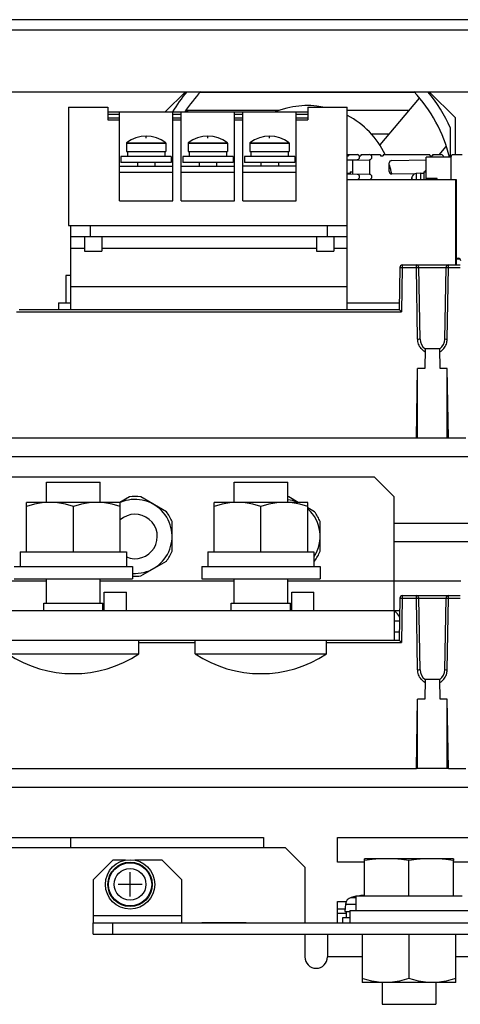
# Model space of a CAD drawing. Extents: x 29 to 422, y -226 to 287.
# Tile 37 of 63: x 161 to 170, y 58 to 78. Entities that reach past the tile are written whole.
import ezdxf

# ---------------------------------------------------------------- set-up
doc = ezdxf.new("R2010")
doc.units = 0
doc.header["$LTSCALE"] = 23.1
doc.layers.get('0').update_dxf_attribs({"linetype": 'CONTINUOUS'})
for name, color, linetype in [('ALL_AXIS', 7, 'CONTINUOUS'), ('ALL_CURVE', 7, 'CONTINUOUS'), ('ALL_FEATURES', 7, 'CONTINUOUS'), ('LAY0001', 7, 'CONTINUOUS'), ('LAY0002', 7, 'CONTINUOUS'), ('LAY0004', 7, 'CONTINUOUS'), ('LAY0005', 7, 'CONTINUOUS'), ('LAY0006-1', 7, 'CONTINUOUS'), ('LAY0006-2', 7, 'CONTINUOUS')]:
    doc.layers.add(name, color=color, linetype=linetype)

msp = doc.modelspace()

# ---------------------------------------------------------------- linework, layer by layer
at = {"color": 7, "linetype": 'CONTINUOUS'}
for p, q in [((168.2, 59.15), (168.2, 58.17)), ((169.15, 59.15), (169.15, 58.255)), ((170.1, 58.17), (170.1, 59.15)), ((170.1, 58.17), (168.2, 58.17))]:
    msp.add_line(p, q, dxfattribs=at)
for points in [[(168.675, 58.17), (168.582, 58.174), (168.489, 58.184), (168.395, 58.201), (168.299, 58.225), (168.2, 58.255)], [(169.15, 58.255), (169.051, 58.225), (168.956, 58.201), (168.862, 58.184), (168.769, 58.174), (168.675, 58.17)], [(169.625, 58.17), (169.532, 58.174), (169.439, 58.184), (169.345, 58.201), (169.249, 58.225), (169.15, 58.255)], [(170.1, 58.255), (170.001, 58.225), (169.906, 58.201), (169.812, 58.184), (169.719, 58.174), (169.625, 58.17)]]:
    msp.add_lwpolyline(points, dxfattribs=at)
at = {"layer": 'ALL_AXIS', "color": 9, "linetype": 'CONTINUOUS'}
for p, q in [((168.957, 65.494), (168.85, 65.494)), ((167.98, 59.897), (168.075, 59.897)), ((167.863, 59.756), (168.075, 59.756))]:
    msp.add_line(p, q, dxfattribs=at)
at = {"layer": 'ALL_AXIS', "color": 7, "linetype": 'CONTINUOUS'}
for p, q in [((168.953, 65.27), (168.85, 65.27)), ((169.6, 60.68), (168.7, 60.68)), ((168.25, 59.93), (168.25, 60.643)), ((169.15, 59.93), (169.15, 60.643)), ((170.05, 59.93), (170.05, 60.643)), ((168.075, 59.93), (168.075, 59.63)), ((168.075, 59.93), (170.225, 59.93)), ((167.863, 59.756), (167.85, 59.61)), ((167.8, 59.48), (167.8, 59.38)), ((167.95, 59.48), (167.8, 59.48)), ((167.851, 59.61), (167.95, 59.61)), ((167.875, 59.61), (167.875, 59.48)), ((167.95, 59.63), (167.95, 59.38)), ((167.95, 59.63), (170.35, 59.63)), ((164.95, 59.385), (164.95, 59.38)), ((164.95, 59.385), (165.85, 59.385)), ((165.85, 59.385), (165.85, 59.38)), ((168.607, 58.17), (168.607, 57.73)), ((169.694, 58.17), (169.694, 57.73)), ((168.607, 57.73), (169.694, 57.73))]:
    msp.add_line(p, q, dxfattribs=at)
for points in [[(168.7, 60.68), (168.552, 60.676), (168.404, 60.663), (168.25, 60.643)], [(169.15, 60.643), (168.997, 60.663), (168.849, 60.676), (168.7, 60.68)], [(169.6, 60.68), (169.452, 60.676), (169.304, 60.663), (169.15, 60.643)], [(170.05, 60.643), (169.897, 60.663), (169.749, 60.676), (169.6, 60.68)]]:
    msp.add_lwpolyline(points, dxfattribs=at)
for radius in [0.5, 0.45]:
    msp.add_circle((163.5, 60.16), radius, dxfattribs=at)
at = {"layer": 'ALL_AXIS', "color": 9, "linetype": 'CONTINUOUS'}
for radius in [0.437, 0.321]:
    msp.add_circle((163.5, 60.16), radius, dxfattribs=at)
at = {"layer": 'ALL_AXIS', "color": 7, "linetype": 'CONTINUOUS'}
for centre, radius, start, end in [((163.6, 67.21), 0.451, 247.1086, 131.7767), ((168.722, 65.471), 0.26, 23.9468, 60.1551), ((168.023, 59.742), 0.16, 105.494, 175), ((168.3, 58.74), 1.2, 100.8321, 105.494), ((168.3, 58.74), 1.2, 92.416, 97.0733)]:
    msp.add_arc(centre, radius, start, end, dxfattribs=at)
at = {"layer": 'ALL_CURVE', "color": 40, "linetype": 'CONTINUOUS'}
for p, q in [((163.5, 59.915), (163.5, 60.405)), ((163.745, 60.16), (163.255, 60.16))]:
    msp.add_line(p, q, dxfattribs=at)
for start, end in [(100.8071, 101.7807), (92.3881, 97.3949)]:
    msp.add_arc((168.3, 58.74), 1.2, start, end, dxfattribs=at)
at = {"layer": 'ALL_FEATURES', "color": 9, "linetype": 'CONTINUOUS'}
for p, q in [((164.928, 76.21), (169.253, 76.21)), ((167.7, 59.668), (167.855, 59.668)), ((162.75, 59.53), (164.55, 59.53)), ((168.2, 58.69), (167.5, 58.69)), ((170.7, 58.69), (170.1, 58.69))]:
    msp.add_line(p, q, dxfattribs=at)
at = {"layer": 'ALL_FEATURES', "color": 3, "linetype": 'CONTINUOUS'}
for p, q in [((162.3, 60.91), (162.3, 61.11)), ((163.15, 60.65), (162.75, 60.25)), ((163.407, 60.65), (163.15, 60.65)), ((164.15, 60.65), (163.594, 60.65)), ((164.55, 60.25), (164.15, 60.65)), ((162.75, 60.25), (162.75, 59.38)), ((164.55, 59.38), (164.55, 60.25)), ((167.7, 59.58), (167.875, 59.58)), ((162.75, 59.38), (180.15, 59.38))]:
    msp.add_line(p, q, dxfattribs=at)
at = {"layer": 'ALL_FEATURES', "color": 7, "linetype": 'CONTINUOUS'}
for p, q in [((144.18, 60.91), (166.64, 60.91)), ((167.04, 60.51), (166.64, 60.91)), ((168.256, 60.68), (168.25, 60.679)), ((168.25, 60.643), (168.25, 60.679)), ((168.7, 60.68), (168.256, 60.68)), ((170.045, 60.68), (169.6, 60.68)), ((170.05, 60.679), (170.045, 60.68)), ((170.05, 60.679), (170.05, 60.643)), ((167.04, 60.51), (167.04, 59.38)), ((162.75, 59.15), (162.75, 59.38)), ((163.15, 59.15), (163.15, 59.38)), ((162.75, 59.15), (180.15, 59.15)), ((167.04, 59.15), (167.04, 58.69)), ((167.5, 59.15), (167.5, 58.69))]:
    msp.add_line(p, q, dxfattribs=at)
msp.add_arc((167.27, 58.69), 0.23, 180, 360, dxfattribs=at)
at = {"layer": 'LAY0001', "color": 7, "linetype": 'CONTINUOUS'}
for p, q in [((205, 77.68), (137.9, 77.68)), ((137.69, 76.22), (205.21, 76.22))]:
    msp.add_line(p, q, dxfattribs=at)
at = {"layer": 'LAY0001', "color": 9, "linetype": 'CONTINUOUS'}
msp.add_line((204.911, 77.47), (137.99, 77.47), dxfattribs=at)
at = {"layer": 'LAY0002', "color": 7, "linetype": 'CONTINUOUS'}
for p, q in [((164.21, 75.81), (164.62, 76.22)), ((169.56, 76.22), (170.09, 75.69)), ((169.355, 76.092), (168.558, 75.143)), ((164.675, 75.81), (164.633, 75.836)), ((170.09, 74.945), (170.09, 75.69)), ((169.99, 74.895), (169.99, 75.483)), ((168.741, 75.36), (168.386, 75.36)), ((169.763, 74.945), (169.903, 75.111)), ((168.125, 74.945), (167.9, 74.945)), ((167.9, 74.925), (167.925, 74.925)), ((167.9, 74.836), (168.351, 74.844)), ((167.9, 74.841), (168.101, 74.844)), ((167.925, 74.945), (167.925, 74.925)), ((168.005, 74.838), (168.005, 74.549)), ((168.125, 74.945), (168.125, 74.937)), ((168.14, 74.925), (168.175, 74.925)), ((168.175, 74.945), (168.175, 74.925)), ((168.35, 74.945), (168.175, 74.945)), ((168.35, 74.844), (168.35, 74.546)), ((168.575, 74.945), (168.4, 74.945)), ((168.575, 74.945), (168.575, 74.925)), ((168.575, 74.925), (168.625, 74.925)), ((168.625, 74.945), (168.625, 74.925)), ((169.575, 74.945), (168.625, 74.945)), ((168.8, 74.827), (169.5, 74.839)), ((169.5, 74.445), (169.5, 74.895)), ((170, 74.895), (169.5, 74.895)), ((169.575, 74.945), (169.575, 74.925)), ((169.575, 74.925), (169.625, 74.925)), ((169.625, 74.945), (169.625, 74.925)), ((169.8, 74.945), (169.625, 74.945)), ((170, 74.895), (170, 74.445)), ((170.225, 74.945), (170.05, 74.945)), ((168.75, 74.605), (168.75, 74.777)), ((169.47, 74.595), (169.5, 74.632)), ((167.9, 74.57), (167.955, 74.57)), ((168.35, 74.546), (167.9, 74.55)), ((168.1, 74.546), (167.9, 74.547)), ((167.9, 74.445), (170.1, 74.445)), ((167.955, 74.595), (167.955, 74.547)), ((167.955, 74.595), (168.005, 74.595)), ((169.256, 74.551), (168.8, 74.555)), ((169.38, 74.57), (169.296, 74.563)), ((169.38, 74.57), (169.38, 74.445)), ((169.38, 74.57), (169.45, 74.57)), ((169.45, 74.595), (169.45, 74.445)), ((169.45, 74.595), (169.5, 74.595)), ((169.72, 74.46), (169.5, 74.46)), ((169.72, 74.445), (169.72, 74.46)), ((170.1, 72.71), (170.1, 74.445)), ((170.115, 74.435), (170.1, 74.435)), ((170.115, 72.71), (170.115, 74.435)), ((170.115, 72.845), (170.15, 72.845)), ((170.189, 72.825), (170.115, 72.825)), ((162.2, 72.495), (162.2, 71.945)), ((162.3, 72.495), (162.2, 72.495)), ((162.05, 71.945), (162.05, 71.81)), ((162.05, 71.945), (162.3, 71.945)), ((167.9, 71.945), (168.953, 71.945))]:
    msp.add_line(p, q, dxfattribs=at)
at = {"layer": 'LAY0002', "color": 9, "linetype": 'CONTINUOUS'}
for p, q in [((166.513, 75.84), (164.627, 75.84)), ((169.144, 75.84), (167.9, 75.84)), ((169.208, 74.491), (169.208, 74.445)), ((169.296, 74.563), (169.296, 74.445))]:
    msp.add_line(p, q, dxfattribs=at)
at = {"layer": 'LAY0002', "color": 7, "linetype": 'CONTINUOUS'}
for centre, radius, start, end in [((167.09, 74.19), 3.175, 140.2587, 149.2952), ((167.09, 74.19), 2.965, 136.7028, 146.7873), ((167.09, 74.19), 2.965, 13.7824, 43.2972), ((167.09, 74.19), 3.175, 24.034, 39.7413), ((167.09, 74.19), 1.75, 79.5696, 111.8926), ((167.09, 74.19), 1.75, 25.6611, 62.3463), ((168.1, 74.895), 0.0504, 271, 90), ((168.35, 74.895), 0.0504, 271, 90), ((168.4, 74.895), 0.05, 90, 120.7105), ((168.8, 74.777), 0.05, 91, 180), ((169.8, 74.895), 0.0504, 0.5083, 90), ((170.05, 74.895), 0.05, 90, 180), ((167.09, 74.19), 1.75, 12.0337, 18.0368), ((168.1, 74.495), 0.0505, 272.9058, 89.4791), ((168.35, 74.495), 0.0505, 272.9058, 89.4791), ((168.8, 74.605), 0.05, 180, 269.4791), ((169.88, 74.295), 0.7, 163.743, 167.6142), ((169.304, 74.463), 0.1, 95, 163.743), ((170.15, 72.795), 0.05, 0, 90)]:
    msp.add_arc(centre, radius, start, end, dxfattribs=at)
at = {"layer": 'LAY0002', "color": 40, "linetype": 'CONTINUOUS'}
msp.add_arc((169.88, 74.295), 0.7, 167.6142, 167.6262, dxfattribs=at)
at = {"layer": 'LAY0004', "color": 7, "linetype": 'CONTINUOUS'}
msp.add_line((168.85, 67.11), (174.95, 67.11), dxfattribs=at)
at = {"layer": 'LAY0005', "color": 9, "linetype": 'CONTINUOUS'}
msp.add_line((168.85, 66.31), (170.2, 66.31), dxfattribs=at)
at = {"layer": 'LAY0005', "color": 3, "linetype": 'CONTINUOUS'}
msp.add_line((168.85, 65.71), (168.961, 65.71), dxfattribs=at)
at = {"layer": 'LAY0006-1', "color": 7, "linetype": 'CONTINUOUS'}
for p, q in [((162.25, 75.91), (162.25, 73.51)), ((162.25, 75.91), (163.05, 75.91)), ((163.05, 75.91), (163.05, 75.65)), ((163.05, 75.81), (167.1, 75.81)), ((163.285, 74.01), (163.285, 75.81)), ((164.365, 74.01), (164.365, 75.81)), ((164.535, 74.01), (164.535, 75.81)), ((165.615, 74.01), (165.615, 75.81)), ((165.785, 74.01), (165.785, 75.81)), ((166.865, 74.01), (166.865, 75.81)), ((167.1, 75.91), (167.1, 75.65)), ((167.1, 75.91), (167.9, 75.91)), ((167.9, 71.81), (167.9, 75.91)), ((163.05, 75.69), (163.285, 75.69)), ((163.05, 75.65), (163.285, 75.65)), ((164.365, 75.69), (164.535, 75.69)), ((164.365, 75.65), (164.535, 75.65)), ((165.615, 75.69), (165.785, 75.69)), ((165.615, 75.65), (165.785, 75.65)), ((166.865, 75.69), (167.1, 75.69)), ((166.865, 75.65), (167.1, 75.65)), ((163.425, 75.178), (163.425, 75.01)), ((164.225, 75.178), (164.225, 75.01)), ((164.675, 75.178), (164.675, 75.01)), ((165.475, 75.178), (165.475, 75.01)), ((165.925, 75.178), (165.925, 75.01)), ((166.725, 75.178), (166.725, 75.01)), ((163.315, 74.91), (163.315, 74.79)), ((164.335, 74.91), (163.315, 74.91)), ((163.425, 75.01), (164.225, 75.01)), ((163.445, 75.01), (163.445, 74.91)), ((164.205, 75.01), (164.205, 74.91)), ((164.335, 74.91), (164.335, 74.79)), ((164.565, 74.91), (164.565, 74.79)), ((165.585, 74.91), (164.565, 74.91)), ((164.675, 75.01), (165.475, 75.01)), ((164.695, 75.01), (164.695, 74.91)), ((165.455, 75.01), (165.455, 74.91)), ((165.585, 74.91), (165.585, 74.79)), ((165.815, 74.91), (165.815, 74.79)), ((166.835, 74.91), (165.815, 74.91)), ((165.925, 75.01), (166.725, 75.01)), ((165.945, 75.01), (165.945, 74.91)), ((166.705, 75.01), (166.705, 74.91)), ((166.835, 74.91), (166.835, 74.79)), ((163.285, 74.71), (164.365, 74.71)), ((164.335, 74.79), (163.315, 74.79)), ((163.648, 74.79), (163.648, 74.71)), ((164.003, 74.79), (164.003, 74.71)), ((164.535, 74.71), (165.615, 74.71)), ((165.585, 74.79), (164.565, 74.79)), ((164.898, 74.79), (164.898, 74.71)), ((165.253, 74.79), (165.253, 74.71)), ((166.865, 74.71), (165.785, 74.71)), ((166.835, 74.79), (165.815, 74.79)), ((166.148, 74.79), (166.148, 74.71)), ((166.503, 74.79), (166.503, 74.71)), ((163.285, 74.59), (164.365, 74.59)), ((164.535, 74.59), (165.615, 74.59)), ((165.785, 74.59), (166.865, 74.59)), ((163.285, 74.01), (164.365, 74.01)), ((164.535, 74.01), (165.615, 74.01)), ((165.785, 74.01), (166.865, 74.01)), ((162.25, 73.51), (167.9, 73.51)), ((162.3, 71.81), (162.3, 73.51)), ((162.7, 73.28), (162.7, 73.51)), ((167.5, 73.28), (167.5, 73.51)), ((167.9, 73.28), (162.3, 73.28)), ((162.573, 73.28), (162.573, 72.99)), ((162.928, 73.28), (162.928, 72.99)), ((167.273, 73.28), (167.273, 72.99)), ((167.628, 73.28), (167.628, 72.99)), ((162.573, 72.99), (162.928, 72.99)), ((167.273, 72.99), (167.628, 72.99)), ((168.965, 72.661), (168.95, 71.81)), ((169.015, 72.71), (170.19, 72.71)), ((169.375, 71.21), (169.35, 72.661)), ((169.875, 71.21), (169.901, 72.661)), ((161.25, 71.81), (168.95, 71.81)), ((169.475, 71.01), (169.468, 70.61)), ((169.775, 71.01), (169.475, 71.01)), ((169.782, 70.61), (169.775, 71.01)), ((169.301, 69.21), (169.325, 70.61)), ((169.468, 70.61), (169.325, 70.61)), ((169.925, 70.61), (169.782, 70.61)), ((169.95, 69.21), (169.925, 70.61)), ((160.775, 69.21), (169.301, 69.21)), ((169.95, 69.21), (170.3, 69.21))]:
    msp.add_line(p, q, dxfattribs=at)
at = {"layer": 'LAY0006-1', "color": 9, "linetype": 'CONTINUOUS'}
for p, q in [((163.05, 75.765), (163.285, 75.765)), ((164.365, 75.765), (164.535, 75.765)), ((165.615, 75.765), (165.785, 75.765)), ((166.865, 75.765), (167.1, 75.765)), ((163.425, 75.178), (164.225, 75.178)), ((163.429, 75.186), (163.43, 75.186)), ((163.43, 75.186), (164.221, 75.186)), ((164.675, 75.178), (165.475, 75.178)), ((164.679, 75.186), (164.68, 75.186)), ((164.68, 75.186), (165.471, 75.186)), ((165.925, 75.178), (166.725, 75.178)), ((165.929, 75.186), (165.93, 75.186)), ((165.93, 75.186), (166.721, 75.186)), ((162.3, 73.05), (162.573, 73.05)), ((162.928, 73.05), (167.273, 73.05)), ((167.628, 73.05), (167.9, 73.05)), ((169.015, 72.661), (169, 71.761)), ((169.015, 72.71), (169.015, 72.661)), ((169.015, 72.661), (169.3, 72.661)), ((169.3, 72.661), (169.3, 72.71)), ((169.325, 71.211), (169.3, 72.661)), ((169.325, 72.71), (169.325, 72.703)), ((169.35, 72.661), (169.901, 72.661)), ((169.925, 72.71), (169.925, 72.703)), ((169.925, 71.211), (169.951, 72.661)), ((169.951, 72.661), (169.951, 72.71)), ((169.951, 72.661), (170.19, 72.661)), ((167.9, 72.27), (162.3, 72.27)), ((161.201, 71.761), (169, 71.761)), ((169.325, 69.21), (169.325, 70.61)), ((169.925, 69.21), (169.925, 70.61)), ((141.18, 68.83), (173.226, 68.83))]:
    msp.add_line(p, q, dxfattribs=at)
at = {"layer": 'LAY0006-1', "color": 40, "linetype": 'CONTINUOUS'}
for p, q in [((163.825, 75.282), (163.825, 75.32)), ((165.075, 75.282), (165.075, 75.32)), ((166.325, 75.282), (166.325, 75.32))]:
    msp.add_line(p, q, dxfattribs=at)
at = {"layer": 'LAY0006-1', "color": 3, "linetype": 'CONTINUOUS'}
for p, q in [((169.301, 69.21), (169.95, 69.21)), ((168.85, 67.48), (174.12, 67.48))]:
    msp.add_line(p, q, dxfattribs=at)
at = {"layer": 'LAY0006-1', "color": 9, "linetype": 'CONTINUOUS'}
for points in [[(168.965, 72.661), (168.968, 72.661), (168.975, 72.661), (168.986, 72.661), (169, 72.661), (169.015, 72.661)], [(169.3, 72.661), (169.316, 72.661), (169.329, 72.661), (169.341, 72.661), (169.348, 72.661), (169.35, 72.661)], [(169.901, 72.661), (169.903, 72.661), (169.91, 72.661), (169.921, 72.661), (169.935, 72.661), (169.951, 72.661)], [(169.474, 70.952), (169.453, 70.965), (169.433, 70.981), (169.414, 70.998), (169.396, 71.017), (169.38, 71.038), (169.366, 71.061), (169.354, 71.084), (169.343, 71.108), (169.336, 71.133), (169.33, 71.159), (169.327, 71.184), (169.325, 71.211)], [(169.325, 71.21), (169.345, 71.21), (169.361, 71.211), (169.372, 71.21), (169.375, 71.21)], [(169.776, 70.952), (169.799, 70.966), (169.819, 70.982), (169.838, 71), (169.856, 71.019), (169.871, 71.039), (169.885, 71.061), (169.897, 71.084), (169.907, 71.107), (169.915, 71.132), (169.92, 71.157), (169.924, 71.183), (169.925, 71.211)], [(169.875, 71.21), (169.879, 71.21), (169.89, 71.211), (169.906, 71.21), (169.925, 71.21)]]:
    msp.add_lwpolyline(points, dxfattribs=at)
at = {"layer": 'LAY0006-1', "color": 7, "linetype": 'CONTINUOUS'}
msp.add_lwpolyline([(168.95, 71.81), (168.952, 71.809), (168.957, 71.804), (168.964, 71.797), (168.974, 71.787), (168.986, 71.775), (169, 71.761)], dxfattribs=at)
for centre, radius, start, end in [((163.825, 74.67), 0.65, 52.4558, 127.5442), ((165.075, 74.67), 0.65, 52.4558, 127.5442), ((166.325, 74.67), 0.65, 52.4558, 127.5442), ((163.435, 75.178), 0.01, 127.5392, 180), ((164.215, 75.178), 0.01, 0, 52.4608), ((164.685, 75.178), 0.01, 127.5392, 180), ((165.465, 75.178), 0.01, 0, 52.4608), ((165.935, 75.178), 0.01, 127.5392, 180), ((166.715, 75.178), 0.01, 0, 52.4608), ((169.015, 72.66), 0.05, 90, 179), ((169.3, 72.66), 0.05, 1, 90), ((169.951, 72.66), 0.05, 90, 179), ((169.625, 71.21), 0.25, 180.0005, 233.1301), ((169.625, 71.21), 0.25, 306.8699, 359.9993)]:
    msp.add_arc(centre, radius, start, end, dxfattribs=at)
at = {"layer": 'LAY0006-2', "color": 3, "linetype": 'CONTINUOUS'}
for p, q in [((168.45, 68.41), (152.45, 68.41)), ((168.85, 68.01), (168.45, 68.41)), ((168.85, 65.71), (168.85, 68.01)), ((152.05, 65.71), (168.85, 65.71)), ((169.95, 62.51), (169.301, 62.51)), ((158.7, 61.11), (166.2, 61.11)), ((166.2, 61.11), (166.2, 60.91)), ((167.7, 60.61), (167.7, 61.11)), ((167.7, 61.11), (175.2, 61.11)), ((168.25, 60.61), (167.7, 60.61)), ((172.85, 60.61), (170.05, 60.61)), ((167.7, 59.38), (167.7, 59.81)), ((167.7, 59.81), (167.879, 59.81))]:
    msp.add_line(p, q, dxfattribs=at)
at = {"layer": 'LAY0006-2', "color": 7, "linetype": 'CONTINUOUS'}
for p, q in [((161.807, 67.9), (161.807, 68.31)), ((161.807, 68.31), (162.893, 68.31)), ((162.894, 67.9), (162.894, 68.31)), ((165.607, 67.9), (165.607, 68.31)), ((165.607, 68.31), (166.693, 68.31)), ((166.694, 67.9), (166.694, 68.31)), ((161.4, 66.9), (161.4, 67.9)), ((163.3, 67.9), (161.4, 67.9)), ((163.486, 68.01), (163.295, 67.9)), ((163.3, 66.9), (163.3, 67.9)), ((164.236, 67.709), (163.715, 68.01)), ((165.2, 66.9), (165.2, 67.9)), ((167.1, 67.9), (165.2, 67.9)), ((166.905, 67.9), (166.715, 68.01)), ((167.1, 66.9), (167.1, 67.9)), ((162.35, 66.9), (162.35, 67.815)), ((166.15, 66.9), (166.15, 67.815)), ((167.236, 67.709), (167.1, 67.788)), ((164.35, 66.91), (164.35, 67.511)), ((167.35, 66.91), (167.35, 67.511)), ((161.275, 66.9), (161.275, 66.6)), ((161.275, 66.9), (163.425, 66.9)), ((163.425, 66.9), (163.425, 66.6)), ((165.075, 66.9), (165.075, 66.6)), ((165.075, 66.9), (167.225, 66.9)), ((167.225, 66.9), (167.225, 66.6)), ((163.715, 66.41), (164.236, 66.711)), ((167.225, 66.705), (167.236, 66.711)), ((161.15, 66.6), (163.55, 66.6)), ((163.55, 66.6), (163.55, 66.35)), ((164.95, 66.6), (164.95, 66.35)), ((164.95, 66.6), (167.35, 66.6)), ((167.35, 66.6), (167.35, 66.35)), ((161.15, 66.35), (163.55, 66.35)), ((161.807, 65.86), (161.807, 66.35)), ((162.894, 65.86), (162.894, 66.35)), ((164.95, 66.35), (167.35, 66.35)), ((165.607, 65.86), (165.607, 66.35)), ((166.694, 65.86), (166.694, 66.35)), ((162.976, 65.71), (162.976, 66.08)), ((162.976, 66.08), (163.424, 66.08)), ((163.424, 65.71), (163.424, 66.08)), ((166.776, 65.71), (166.776, 66.08)), ((166.776, 66.08), (167.224, 66.08)), ((167.224, 65.71), (167.224, 66.08)), ((161.75, 65.71), (161.75, 65.86)), ((161.75, 65.86), (162.95, 65.86)), ((162.95, 65.71), (162.95, 65.86)), ((165.55, 65.71), (165.55, 65.86)), ((165.55, 65.86), (166.75, 65.86)), ((166.75, 65.71), (166.75, 65.86)), ((168.965, 65.961), (168.95, 65.11)), ((169.015, 66.01), (170.19, 66.01)), ((169.375, 64.51), (169.35, 65.961)), ((169.875, 64.51), (169.901, 65.961)), ((168.85, 65.71), (168.85, 65.11)), ((151.95, 65.11), (168.95, 65.11)), ((163.68, 64.83), (163.68, 65.11)), ((164.82, 64.83), (164.82, 65.11)), ((167.48, 64.83), (167.48, 65.11)), ((161.02, 64.83), (163.68, 64.83)), ((164.82, 64.83), (167.48, 64.83)), ((169.475, 64.31), (169.468, 63.91)), ((169.775, 64.31), (169.475, 64.31)), ((169.782, 63.91), (169.775, 64.31)), ((169.301, 62.51), (169.325, 63.91)), ((169.468, 63.91), (169.325, 63.91)), ((169.925, 63.91), (169.782, 63.91)), ((169.95, 62.51), (169.925, 63.91)), ((160.775, 62.51), (169.301, 62.51)), ((169.95, 62.51), (170.3, 62.51))]:
    msp.add_line(p, q, dxfattribs=at)
at = {"layer": 'LAY0006-2', "color": 9, "linetype": 'CONTINUOUS'}
for p, q in [((159.094, 66.31), (161.807, 66.31)), ((162.894, 66.31), (165.607, 66.31)), ((166.694, 66.31), (168.85, 66.31)), ((169.015, 65.961), (169, 65.061)), ((169.015, 66.01), (169.015, 65.961)), ((169.015, 65.961), (169.3, 65.961)), ((169.3, 65.961), (169.3, 66.01)), ((169.325, 64.511), (169.3, 65.961)), ((169.325, 66.01), (169.325, 66.003)), ((169.35, 65.961), (169.901, 65.961)), ((169.925, 66.01), (169.925, 66.003)), ((169.925, 64.511), (169.951, 65.961)), ((169.951, 65.961), (169.951, 66.01)), ((169.951, 65.961), (170.19, 65.961)), ((163.68, 65.061), (164.82, 65.061)), ((167.48, 65.061), (169, 65.061)), ((169.325, 62.51), (169.325, 63.91)), ((169.925, 62.51), (169.925, 63.91)), ((141.768, 62.13), (201.132, 62.13))]:
    msp.add_line(p, q, dxfattribs=at)
at = {"layer": 'LAY0006-2', "color": 7, "linetype": 'CONTINUOUS'}
for points in [[(161.875, 67.9), (161.72, 67.891), (161.563, 67.862), (161.4, 67.815)], [(162.35, 67.815), (162.188, 67.862), (162.031, 67.891), (161.875, 67.9)], [(162.825, 67.9), (162.67, 67.891), (162.513, 67.862), (162.35, 67.815)], [(163.3, 67.815), (163.138, 67.862), (162.981, 67.891), (162.825, 67.9)], [(165.675, 67.9), (165.52, 67.891), (165.363, 67.862), (165.2, 67.815)], [(166.15, 67.815), (165.988, 67.862), (165.831, 67.891), (165.675, 67.9)], [(166.625, 67.9), (166.47, 67.891), (166.313, 67.862), (166.15, 67.815)], [(167.1, 67.815), (166.938, 67.862), (166.781, 67.891), (166.625, 67.9)], [(168.95, 65.11), (168.952, 65.109), (168.957, 65.104), (168.964, 65.097), (168.974, 65.087), (168.986, 65.075), (169, 65.061)]]:
    msp.add_lwpolyline(points, dxfattribs=at)
at = {"layer": 'LAY0006-2', "color": 9, "linetype": 'CONTINUOUS'}
for points in [[(168.965, 65.961), (168.968, 65.961), (168.975, 65.961), (168.986, 65.961), (169, 65.961), (169.015, 65.961)], [(169.3, 65.961), (169.316, 65.961), (169.329, 65.961), (169.341, 65.961), (169.348, 65.961), (169.35, 65.961)], [(169.901, 65.961), (169.903, 65.961), (169.91, 65.961), (169.921, 65.961), (169.935, 65.961), (169.951, 65.961)], [(169.474, 64.252), (169.453, 64.265), (169.433, 64.281), (169.414, 64.298), (169.396, 64.317), (169.38, 64.338), (169.366, 64.361), (169.354, 64.384), (169.343, 64.408), (169.336, 64.433), (169.33, 64.459), (169.327, 64.484), (169.325, 64.511)], [(169.325, 64.51), (169.345, 64.51), (169.361, 64.511), (169.372, 64.51), (169.375, 64.51)], [(169.776, 64.252), (169.799, 64.266), (169.819, 64.282), (169.838, 64.3), (169.856, 64.319), (169.871, 64.339), (169.885, 64.361), (169.897, 64.384), (169.907, 64.407), (169.915, 64.432), (169.92, 64.457), (169.924, 64.483), (169.925, 64.511)], [(169.875, 64.51), (169.879, 64.51), (169.89, 64.511), (169.906, 64.51), (169.925, 64.51)]]:
    msp.add_lwpolyline(points, dxfattribs=at)
at = {"layer": 'LAY0006-2', "color": 7, "linetype": 'CONTINUOUS'}
for centre, radius, start, end in [((163.6, 67.21), 0.75, 266.1523, 113.4393), ((163.6, 67.21), 0.808, 81.8436, 98.1564), ((166.6, 67.21), 0.808, 81.8436, 83.3747), ((166.6, 67.21), 0.75, 68.1659, 82.8036), ((163.6, 67.21), 0.808, 21.8436, 38.1564), ((166.6, 67.21), 0.75, 326.9317, 47.896), ((166.6, 67.21), 0.808, 21.8436, 38.1564), ((163.6, 67.21), 0.808, 321.8436, 338.1564), ((166.6, 67.21), 0.808, 321.8436, 338.1564), ((163.6, 67.21), 0.808, 266.4494, 278.1564), ((169.015, 65.96), 0.05, 90, 179), ((169.3, 65.96), 0.05, 1, 90), ((169.951, 65.96), 0.05, 90, 179), ((162.35, 66.841), 2.411, 236.5225, 303.4775), ((166.15, 66.841), 2.411, 236.5225, 303.4775), ((169.625, 64.51), 0.25, 180.0005, 233.1301), ((169.625, 64.51), 0.25, 306.8699, 359.9993)]:
    msp.add_arc(centre, radius, start, end, dxfattribs=at)

doc.saveas('drawing.dxf')
